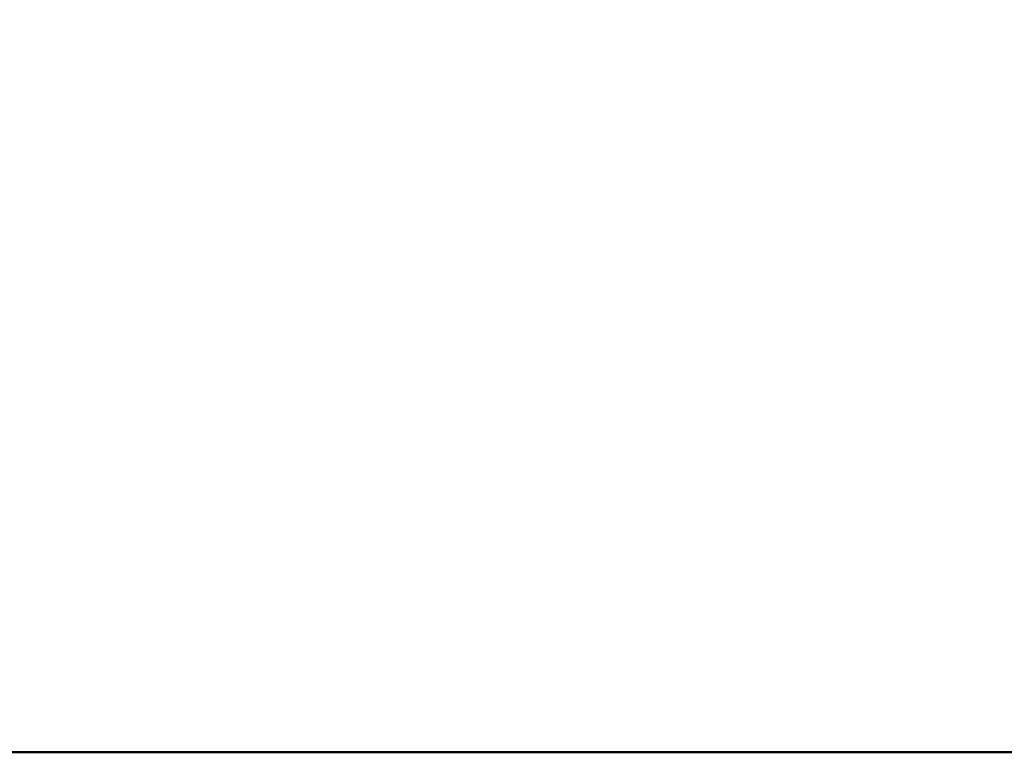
# Model space of a CAD drawing. Header units: millimetres. Extents: x -25643 to 31755, y 8873 to 39332.
# Tile 229 of 256: x -2116 to -2027, y 12017 to 12083. Entities that reach past the tile are written whole.
import ezdxf

# ---------------------------------------------------------------- set-up
doc = ezdxf.new("R2010")
doc.units = ezdxf.units.MM
doc.header["$LTSCALE"] = 20
doc.linetypes.add('2322107', pattern=[2000, 1000, 1000])
doc.layers.add('BL$4----', color=7, linetype='Continuous')
doc.layers.add('WL561---_AANVOER', color=1, linetype='2322107')
doc.styles.get("Standard").update_dxf_attribs({"font": 'ISOCP'})

# ---------------------------------------------------------------- blocks, each defined once
blk = doc.blocks.new('Prefab Schoorsteen tbv Remeha gas 610 art nr 54443_sat_sat-2116-View 1')
at = {"lineweight": 40}
mesh = blk.add_polyface(dxfattribs=at)
corners = [(244.5, 0, 1.5), (344, 0, 1.5), (344, 935, 1.5), (244.5, 935, 1.5)]
mesh.append_faces([[corners[k] for k in face] for face in [(0, 1, 2, 3)]])
mesh = blk.add_polyface(dxfattribs=at)
corners = [(244.5, 0), (244.5, 935), (344, 935), (344, 0)]
mesh.append_faces([[corners[k] for k in face] for face in [(0, 1, 2, 3)]])
mesh = blk.add_polyface(dxfattribs=at)
corners = [(344, 0, 1.5), (344, 0), (344, 935), (344, 935, 1.5)]
mesh.append_faces([[corners[k] for k in face] for face in [(0, 1, 2, 3)]])
blk = doc.blocks.new('gecombineerde verticale dakdoorvoer remeha__106e96924a7_5b05_6374_68f0106e969', base_point=(198.713, -23.674))
at = {"lineweight": 40}
blk.add_blockref('Prefab Schoorsteen tbv Remeha gas 610 art nr 54443_sat_sat-2116-View 1', (193.503, -501.426), dxfattribs=at)
at = {"layer": 'BL$4----', "flags": 1}
blk.add_attdef('DEEPLINK', (9965.084, 13390.755, -3630.414), '', height=0.01, rotation=90, dxfattribs=at)
at = {"layer": 'BL$4----', "color": 1}
blk.add_attdef('PRODUCTCODE', (9941.41, 13390.755, -3431.701), '', height=1.8, rotation=270, dxfattribs=at)
at = {"layer": 'BL$4----', "color": 2}
for tag in ['SECTIONCODE', 'CODE', 'POSITIONCODE']:
    blk.add_attdef(tag, (9941.41, 13390.755, -3431.701), '', height=1.2, rotation=270, dxfattribs=at)

msp = doc.modelspace()

# ---------------------------------------------------------------- block references
at = {"layer": 'WL561---_AANVOER', "linetype": '2322107', "rotation": 270}
msp.add_blockref('gecombineerde verticale dakdoorvoer remeha__106e96924a7_5b05_6374_68f0106e969', (-1722.541, 12355.737, 2761.5), dxfattribs=at)

doc.saveas('drawing.dxf')
